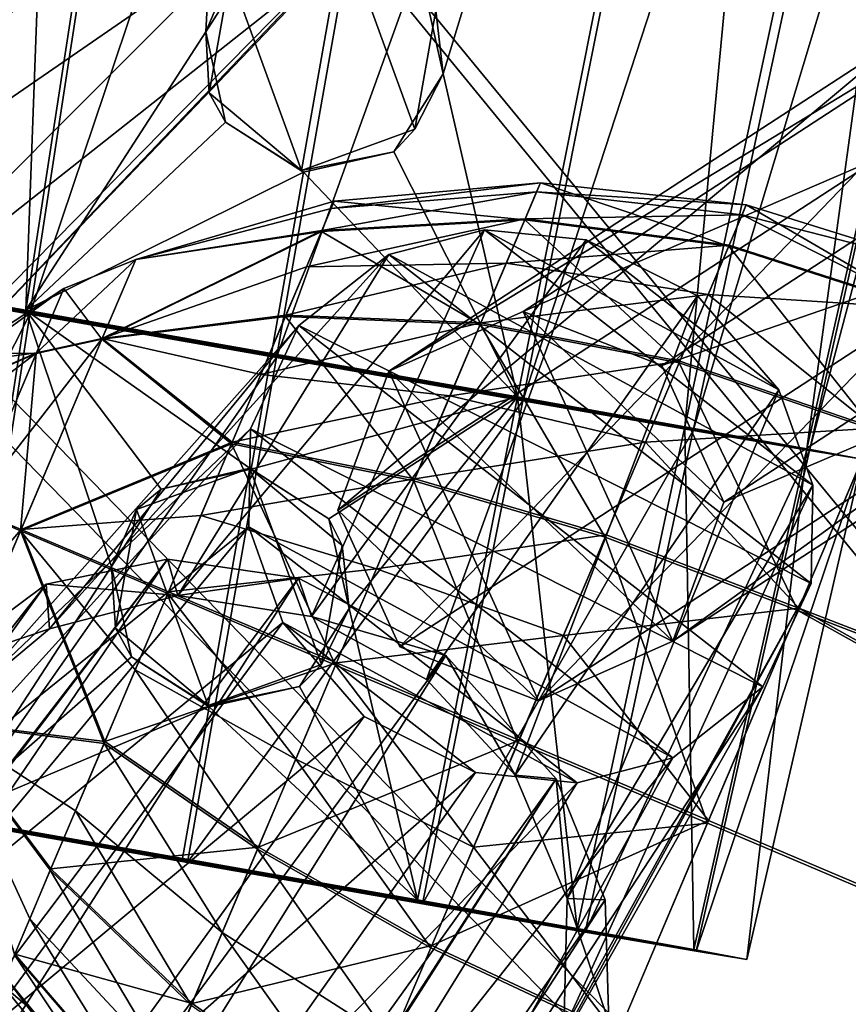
# Model space of a CAD drawing. Header units: metres. Extents: x -904 to 0, y -908 to 0.
# Tile 97 of 136: x -223 to -195, y -158 to -125. Entities that reach past the tile are written whole.
import ezdxf

# ---------------------------------------------------------------- set-up
doc = ezdxf.new("R2010")
doc.units = ezdxf.units.M

msp = doc.modelspace()

# ---------------------------------------------------------------- linework, layer by layer
at = {"layer": 'top'}
for points in [[(-209.920883, -120.726181, 659.612854), (-231.813843, -87.930153, 660.471436), (-240.85585, -152.154388, 658.789612)], [(-237.257553, -132.335861, 540.084961), (-224.260864, -119.922714, 538.794067), (-218.923294, -121.027908, 568.250854)], [(-209.920883, -120.726181, 659.612854), (-240.85585, -152.154388, 658.789612), (-226.893631, -138.539627, 627.73877)], [(-209.920883, -120.726181, 659.612854), (-226.893631, -138.539627, 627.73877), (-211.961044, -122.946396, 627.73877)], [(-232.747971, -134.503464, 569.148621), (-237.257553, -132.335861, 540.084961), (-218.923294, -121.027908, 568.250854)], [(-218.923294, -121.027908, 568.250854), (-214.818054, -122.128288, 597.915833), (-232.747971, -134.503464, 569.148621)], [(-214.818054, -122.128288, 597.915833), (-229.287674, -136.648972, 598.379517), (-232.747971, -134.503464, 569.148621)], [(-214.818054, -122.128288, 597.915833), (-211.961044, -122.946396, 627.73877), (-229.287674, -136.648972, 598.379517)], [(-211.961044, -122.946396, 627.73877), (-226.893631, -138.539627, 627.73877), (-229.287674, -136.648972, 598.379517)]]:
    msp.add_3dface(points, dxfattribs=at)
at = {"layer": 'top0123414'}
for points in [[(-207.187836, -132.075302, 1783.569092), (-217.353882, -144.201843, 1821.913208), (-212.926361, -144.897308, 1823.316528)], [(-207.187836, -132.075302, 1783.569092), (-210.361603, -132.898453, 1782.437988), (-217.353882, -144.201843, 1821.913208)], [(-203.814423, -132.413025, 1784.327637), (-207.187836, -132.075302, 1783.569092), (-212.926361, -144.897308, 1823.316528)], [(-210.361603, -132.898453, 1782.437988), (-207.187836, -132.075302, 1783.569092), (-196.305527, -140.549896, 1783.314331)], [(-196.305527, -140.549896, 1783.314331), (-207.187836, -132.075302, 1783.569092), (-197.433853, -137.383743, 1784.177612)], [(-207.187836, -132.075302, 1783.569092), (-203.814423, -132.413025, 1784.327637), (-197.433853, -137.383743, 1784.177612)], [(-203.814423, -132.413025, 1784.327637), (-212.926361, -144.897308, 1823.316528), (-209.11348, -146.986465, 1823.709351)], [(-200.12645, -134.270584, 1784.612427), (-203.814423, -132.413025, 1784.327637), (-209.11348, -146.986465, 1823.709351)], [(-197.433853, -137.383743, 1784.177612), (-203.814423, -132.413025, 1784.327637), (-200.12645, -134.270584, 1784.612427)], [(-210.361603, -132.898453, 1782.437988), (-221.605896, -145.311035, 1819.592529), (-217.353882, -144.201843, 1821.913208)], [(-210.361603, -132.898453, 1782.437988), (-213.345551, -135.250168, 1780.797363), (-221.605896, -145.311035, 1819.592529)], [(-213.345551, -135.250168, 1780.797363), (-210.361603, -132.898453, 1782.437988), (-196.36084, -143.805618, 1782.108765)], [(-196.36084, -143.805618, 1782.108765), (-210.361603, -132.898453, 1782.437988), (-196.305527, -140.549896, 1783.314331)], [(-200.12645, -134.270584, 1784.612427), (-209.11348, -146.986465, 1823.709351), (-206.168976, -150.161514, 1823.157715)], [(-197.433853, -137.383743, 1784.177612), (-200.12645, -134.270584, 1784.612427), (-206.168976, -150.161514, 1823.157715)], [(-224.262573, -147.523529, 1817.310791), (-213.345551, -135.250168, 1780.797363), (-214.944611, -138.680832, 1779.124146)], [(-213.345551, -135.250168, 1780.797363), (-224.262573, -147.523529, 1817.310791), (-221.605896, -145.311035, 1819.592529)], [(-214.944611, -138.680832, 1779.124146), (-213.345551, -135.250168, 1780.797363), (-197.960037, -147.236923, 1780.435303)], [(-197.960037, -147.236923, 1780.435303), (-213.345551, -135.250168, 1780.797363), (-196.36084, -143.805618, 1782.108765)], [(-197.433853, -137.383743, 1784.177612), (-206.168976, -150.161514, 1823.157715), (-204.454605, -154.250931, 1821.609863)], [(-196.305527, -140.549896, 1783.314331), (-197.433853, -137.383743, 1784.177612), (-204.454605, -154.250931, 1821.609863)], [(-225.773834, -150.630402, 1815.001099), (-214.944611, -138.680832, 1779.124146), (-215.000778, -141.932892, 1777.919678)], [(-225.773834, -150.630402, 1815.001099), (-224.262573, -147.523529, 1817.310791), (-214.944611, -138.680832, 1779.124146)], [(-215.000778, -141.932892, 1777.919678), (-214.944611, -138.680832, 1779.124146), (-200.94458, -149.588913, 1778.794312)], [(-200.94458, -149.588913, 1778.794312), (-214.944611, -138.680832, 1779.124146), (-197.960037, -147.236923, 1780.435303)], [(-196.36084, -143.805618, 1782.108765), (-196.305527, -140.549896, 1783.314331), (-204.559357, -158.592468, 1819.19104)], [(-196.305527, -140.549896, 1783.314331), (-204.454605, -154.250931, 1821.609863), (-204.559357, -158.592468, 1819.19104)], [(-225.814301, -154.923279, 1812.634766), (-215.000778, -141.932892, 1777.919678), (-213.87207, -145.102737, 1777.055176)], [(-225.814301, -154.923279, 1812.634766), (-225.773834, -150.630402, 1815.001099), (-215.000778, -141.932892, 1777.919678)], [(-213.87207, -145.102737, 1777.055176), (-215.000778, -141.932892, 1777.919678), (-204.122147, -150.412109, 1777.662231)], [(-204.122147, -150.412109, 1777.662231), (-215.000778, -141.932892, 1777.919678), (-200.94458, -149.588913, 1778.794312)], [(-267.098022, -207.797089, 1946.276245), (-217.695145, -143.00235, 1822.432251), (-267.562469, -207.784882, 1946.052246)], [(-217.695145, -143.00235, 1822.432251), (-221.714661, -143.82843, 1820.360352), (-267.562469, -207.784882, 1946.052246)], [(-217.695145, -143.00235, 1822.432251), (-267.098022, -207.797089, 1946.276245), (-263.620544, -210.537292, 1951.474365)], [(-213.360245, -143.625961, 1823.837646), (-217.695145, -143.00235, 1822.432251), (-263.620544, -210.537292, 1951.474365)], [(-221.714661, -143.82843, 1820.360352), (-217.695145, -143.00235, 1822.432251), (-217.353882, -144.201843, 1821.913208)], [(-217.695145, -143.00235, 1822.432251), (-213.360245, -143.625961, 1823.837646), (-217.353882, -144.201843, 1821.913208)], [(-213.360245, -143.625961, 1823.837646), (-263.620544, -210.537292, 1951.474365), (-258.582336, -214.410187, 1953.719116)], [(-208.476639, -146.190781, 1824.401489), (-213.360245, -143.625961, 1823.837646), (-258.582336, -214.410187, 1953.719116)], [(-217.353882, -144.201843, 1821.913208), (-213.360245, -143.625961, 1823.837646), (-212.926361, -144.897308, 1823.316528)], [(-213.360245, -143.625961, 1823.837646), (-208.476639, -146.190781, 1824.401489), (-212.926361, -144.897308, 1823.316528)], [(-267.562469, -207.784882, 1946.052246), (-221.714661, -143.82843, 1820.360352), (-272.791534, -208.738678, 1942.508301)], [(-221.714661, -143.82843, 1820.360352), (-225.445755, -146.601959, 1817.338501), (-272.791534, -208.738678, 1942.508301)], [(-225.445755, -146.601959, 1817.338501), (-221.714661, -143.82843, 1820.360352), (-221.605896, -145.311035, 1819.592529)], [(-221.714661, -143.82843, 1820.360352), (-217.353882, -144.201843, 1821.913208), (-221.605896, -145.311035, 1819.592529)], [(-197.960037, -147.236923, 1780.435303), (-196.36084, -143.805618, 1782.108765), (-206.122177, -161.656601, 1816.883911)], [(-196.36084, -143.805618, 1782.108765), (-204.559357, -158.592468, 1819.19104), (-206.122177, -161.656601, 1816.883911)], [(-208.476639, -146.190781, 1824.401489), (-209.11348, -146.986465, 1823.709351), (-212.926361, -144.897308, 1823.316528)], [(-224.088028, -158.95517, 1811.123169), (-225.814301, -154.923279, 1812.634766), (-213.87207, -145.102737, 1777.055176)], [(-224.088028, -158.95517, 1811.123169), (-213.87207, -145.102737, 1777.055176), (-211.17952, -148.216217, 1776.620239)], [(-207.491837, -150.073883, 1776.904907), (-213.87207, -145.102737, 1777.055176), (-204.122147, -150.412109, 1777.662231)], [(-207.491837, -150.073883, 1776.904907), (-211.17952, -148.216217, 1776.620239), (-213.87207, -145.102737, 1777.055176)], [(-225.445755, -146.601959, 1817.338501), (-221.605896, -145.311035, 1819.592529), (-224.262573, -147.523529, 1817.310791)], [(-258.582336, -214.410187, 1953.719116), (-253.664078, -218.294296, 1951.23999), (-208.476639, -146.190781, 1824.401489)], [(-253.664078, -218.294296, 1951.23999), (-204.814804, -150.283676, 1823.636597), (-208.476639, -146.190781, 1824.401489)], [(-206.168976, -150.161514, 1823.157715), (-209.11348, -146.986465, 1823.709351), (-208.476639, -146.190781, 1824.401489)], [(-204.814804, -150.283676, 1823.636597), (-206.168976, -150.161514, 1823.157715), (-208.476639, -146.190781, 1824.401489)], [(-206.122177, -161.656601, 1816.883911), (-208.832947, -163.829758, 1814.601929), (-197.960037, -147.236923, 1780.435303)], [(-208.832947, -163.829758, 1814.601929), (-200.94458, -149.588913, 1778.794312), (-197.960037, -147.236923, 1780.435303)], [(-221.179153, -162.076843, 1810.586426), (-224.088028, -158.95517, 1811.123169), (-211.17952, -148.216217, 1776.620239)], [(-221.179153, -162.076843, 1810.586426), (-211.17952, -148.216217, 1776.620239), (-207.491837, -150.073883, 1776.904907)], [(-208.832947, -163.829758, 1814.601929), (-213.053711, -164.865753, 1812.333984), (-200.94458, -149.588913, 1778.794312)], [(-213.053711, -164.865753, 1812.333984), (-204.122147, -150.412109, 1777.662231), (-200.94458, -149.588913, 1778.794312)], [(-217.427505, -164.144684, 1810.966309), (-221.179153, -162.076843, 1810.586426), (-207.491837, -150.073883, 1776.904907)], [(-217.427505, -164.144684, 1810.966309), (-207.491837, -150.073883, 1776.904907), (-204.122147, -150.412109, 1777.662231)], [(-204.454605, -154.250931, 1821.609863), (-206.168976, -150.161514, 1823.157715), (-204.814804, -150.283676, 1823.636597)], [(-253.664078, -218.294296, 1951.23999), (-250.311234, -220.87558, 1945.881104), (-204.814804, -150.283676, 1823.636597)], [(-250.311234, -220.87558, 1945.881104), (-250.192581, -221.317657, 1945.643433), (-204.814804, -150.283676, 1823.636597)], [(-204.814804, -150.283676, 1823.636597), (-250.192581, -221.317657, 1945.643433), (-203.193192, -154.300735, 1822.090942)], [(-213.053711, -164.865753, 1812.333984), (-217.427505, -164.144684, 1810.966309), (-204.122147, -150.412109, 1777.662231)], [(-203.193192, -154.300735, 1822.090942), (-204.454605, -154.250931, 1821.609863), (-204.814804, -150.283676, 1823.636597)], [(-250.192581, -221.317657, 1945.643433), (-249.94426, -226.538849, 1941.970581), (-203.193192, -154.300735, 1822.090942)], [(-203.193192, -154.300735, 1822.090942), (-249.94426, -226.538849, 1941.970581), (-203.073257, -158.351822, 1819.921631)], [(-203.073257, -158.351822, 1819.921631), (-204.559357, -158.592468, 1819.19104), (-204.454605, -154.250931, 1821.609863)], [(-203.193192, -154.300735, 1822.090942), (-203.073257, -158.351822, 1819.921631), (-204.454605, -154.250931, 1821.609863)]]:
    msp.add_3dface(points, dxfattribs=at)
at = {"layer": 'top0123418'}
for points in [[(-212.167297, -131.131805, 1798.660889), (-205.33345, -130.518845, 1798.668579), (-212.270508, -131.375168, 1795.90918)], [(-205.33345, -130.518845, 1798.668579), (-205.460449, -130.818054, 1795.285767), (-212.270508, -131.375168, 1795.90918)], [(-205.33345, -130.518845, 1798.668579), (-212.167297, -131.131805, 1798.660889), (-205.85527, -131.748245, 1805.299561)], [(-205.33345, -130.518845, 1798.668579), (-205.85527, -131.748245, 1805.299561), (-199.093201, -132.621536, 1806.066162)], [(-205.33345, -130.518845, 1798.668579), (-198.511322, -131.2509, 1798.67334), (-205.460449, -130.818054, 1795.285767)], [(-198.511322, -131.2509, 1798.67334), (-205.33345, -130.518845, 1798.668579), (-199.093201, -132.621536, 1806.066162)], [(-212.270508, -131.375168, 1795.90918), (-205.460449, -130.818054, 1795.285767), (-212.581573, -132.108002, 1793.261963)], [(-205.460449, -130.818054, 1795.285767), (-205.842865, -131.718964, 1792.031372), (-212.581573, -132.108002, 1793.261963)], [(-205.460449, -130.818054, 1795.285767), (-198.653, -131.584473, 1794.901978), (-205.842865, -131.718964, 1792.031372)], [(-198.511322, -131.2509, 1798.67334), (-198.653, -131.584473, 1794.901978), (-205.460449, -130.818054, 1795.285767)], [(-212.167297, -131.131805, 1798.660889), (-218.750076, -133.066147, 1798.650513), (-212.591675, -132.131805, 1804.054688)], [(-212.167297, -131.131805, 1798.660889), (-212.270508, -131.375168, 1795.90918), (-218.750076, -133.066147, 1798.650513)], [(-212.167297, -131.131805, 1798.660889), (-212.591675, -132.131805, 1804.054688), (-205.85527, -131.748245, 1805.299561)], [(-212.270508, -131.375168, 1795.90918), (-212.581573, -132.108002, 1793.261963), (-218.750076, -133.066147, 1798.650513)], [(-198.511322, -131.2509, 1798.67334), (-199.093201, -132.621536, 1806.066162), (-192.565308, -134.718124, 1806.324951)], [(-198.511322, -131.2509, 1798.67334), (-191.963272, -133.299774, 1798.675049), (-198.653, -131.584473, 1794.901978)], [(-191.963272, -133.299774, 1798.675049), (-198.511322, -131.2509, 1798.67334), (-192.565308, -134.718124, 1806.324951)], [(-212.581573, -132.108002, 1793.261963), (-205.842865, -131.718964, 1792.031372), (-213.088455, -133.302155, 1790.820923)], [(-205.842865, -131.718964, 1792.031372), (-206.466003, -133.187027, 1789.030396), (-213.088455, -133.302155, 1790.820923)], [(-205.85527, -131.748245, 1805.299561), (-212.591675, -132.131805, 1804.054688), (-207.328827, -135.219772, 1810.914673)], [(-205.85527, -131.748245, 1805.299561), (-207.328827, -135.219772, 1810.914673), (-200.736038, -136.491898, 1812.326416)], [(-205.842865, -131.718964, 1792.031372), (-199.079346, -132.588882, 1791.27356), (-206.466003, -133.187027, 1789.030396)], [(-199.093201, -132.621536, 1806.066162), (-205.85527, -131.748245, 1805.299561), (-200.736038, -136.491898, 1812.326416)], [(-198.653, -131.584473, 1794.901978), (-199.079346, -132.588882, 1791.27356), (-205.842865, -131.718964, 1792.031372)], [(-198.653, -131.584473, 1794.901978), (-192.550964, -134.684326, 1791.0177), (-199.079346, -132.588882, 1791.27356)], [(-191.963272, -133.299774, 1798.675049), (-192.550964, -134.684326, 1791.0177), (-198.653, -131.584473, 1794.901978)], [(-218.750076, -133.066147, 1798.650513), (-219.872177, -135.709702, 1805.536987), (-212.591675, -132.131805, 1804.054688)], [(-212.591675, -132.131805, 1804.054688), (-219.872177, -135.709702, 1805.536987), (-213.790314, -134.955658, 1808.622192)], [(-218.750076, -133.066147, 1798.650513), (-212.581573, -132.108002, 1793.261963), (-219.859299, -135.679352, 1791.750366)], [(-212.581573, -132.108002, 1793.261963), (-213.088455, -133.302155, 1790.820923), (-219.859299, -135.679352, 1791.750366)], [(-212.591675, -132.131805, 1804.054688), (-213.790314, -134.955658, 1808.622192), (-207.328827, -135.219772, 1810.914673)], [(-199.079346, -132.588882, 1791.27356), (-199.774078, -134.225601, 1787.927856), (-206.466003, -133.187027, 1789.030396)], [(-199.093201, -132.621536, 1806.066162), (-200.736038, -136.491898, 1812.326416), (-194.26532, -138.723145, 1812.802979)], [(-192.550964, -134.684326, 1791.0177), (-199.774078, -134.225601, 1787.927856), (-199.079346, -132.588882, 1791.27356)], [(-192.565308, -134.718124, 1806.324951), (-199.093201, -132.621536, 1806.066162), (-194.26532, -138.723145, 1812.802979)], [(-221.136261, -134.030243, 1798.646118), (-218.750076, -133.066147, 1798.650513), (-222.038437, -136.15567, 1793.034058)], [(-218.750076, -133.066147, 1798.650513), (-219.859299, -135.679352, 1791.750366), (-222.038437, -136.15567, 1793.034058)], [(-218.750076, -133.066147, 1798.650513), (-221.136261, -134.030243, 1798.646118), (-219.872177, -135.709702, 1805.536987)], [(-206.466003, -133.187027, 1789.030396), (-207.305923, -135.165787, 1786.398315), (-213.771683, -134.911743, 1788.67981)], [(-213.088455, -133.302155, 1790.820923), (-206.466003, -133.187027, 1789.030396), (-213.771683, -134.911743, 1788.67981)], [(-199.774078, -134.225601, 1787.927856), (-207.305923, -135.165787, 1786.398315), (-206.466003, -133.187027, 1789.030396)], [(-219.859299, -135.679352, 1791.750366), (-213.088455, -133.302155, 1790.820923), (-213.771683, -134.911743, 1788.67981)], [(-224.399277, -136.169586, 1798.638428), (-221.136261, -134.030243, 1798.646118), (-224.536606, -136.493134, 1796.846924)], [(-221.136261, -134.030243, 1798.646118), (-222.038437, -136.15567, 1793.034058), (-224.536606, -136.493134, 1796.846924)], [(-222.04892, -136.180359, 1804.247192), (-221.136261, -134.030243, 1798.646118), (-224.399277, -136.169586, 1798.638428)], [(-221.136261, -134.030243, 1798.646118), (-222.04892, -136.180359, 1804.247192), (-219.872177, -135.709702, 1805.536987)], [(-199.774078, -134.225601, 1787.927856), (-200.710495, -136.431717, 1784.993286), (-207.305923, -135.165787, 1786.398315)], [(-194.238892, -138.660889, 1784.518921), (-200.710495, -136.431717, 1784.993286), (-199.774078, -134.225601, 1787.927856)], [(-192.550964, -134.684326, 1791.0177), (-194.238892, -138.660889, 1784.518921), (-199.774078, -134.225601, 1787.927856)], [(-219.872177, -135.709702, 1805.536987), (-215.580658, -139.173508, 1811.668091), (-213.790314, -134.955658, 1808.622192)], [(-213.771683, -134.911743, 1788.67981), (-214.604965, -136.874893, 1786.921021), (-219.859299, -135.679352, 1791.750366)], [(-213.790314, -134.955658, 1808.622192), (-215.580658, -139.173508, 1811.668091), (-209.529816, -140.405045, 1814.65918)], [(-207.305923, -135.165787, 1786.398315), (-214.604965, -136.874893, 1786.921021), (-213.771683, -134.911743, 1788.67981)], [(-207.328827, -135.219772, 1810.914673), (-213.790314, -134.955658, 1808.622192), (-209.529816, -140.405045, 1814.65918)], [(-207.305923, -135.165787, 1786.398315), (-208.330338, -137.579208, 1784.236084), (-214.604965, -136.874893, 1786.921021)], [(-207.328827, -135.219772, 1810.914673), (-209.529816, -140.405045, 1814.65918), (-203.189896, -142.272903, 1816.501099)], [(-200.710495, -136.431717, 1784.993286), (-208.330338, -137.579208, 1784.236084), (-207.305923, -135.165787, 1786.398315)], [(-200.736038, -136.491898, 1812.326416), (-207.328827, -135.219772, 1810.914673), (-203.189896, -142.272903, 1816.501099)], [(-222.038437, -136.15567, 1793.034058), (-219.859299, -135.679352, 1791.750366), (-224.226898, -141.311447, 1790.698364)], [(-219.859299, -135.679352, 1791.750366), (-222.550049, -142.018463, 1788.87854), (-224.226898, -141.311447, 1790.698364)], [(-219.872177, -135.709702, 1805.536987), (-222.04892, -136.180359, 1804.247192), (-222.568253, -142.061356, 1808.375854)], [(-219.872177, -135.709702, 1805.536987), (-222.568253, -142.061356, 1808.375854), (-215.580658, -139.173508, 1811.668091)], [(-219.859299, -135.679352, 1791.750366), (-215.55632, -139.116165, 1785.612183), (-222.550049, -142.018463, 1788.87854)], [(-214.604965, -136.874893, 1786.921021), (-215.55632, -139.116165, 1785.612183), (-219.859299, -135.679352, 1791.750366)], [(-222.038437, -136.15567, 1793.034058), (-225.522842, -138.816498, 1794.306152), (-224.931091, -137.422485, 1795.325684)], [(-222.038437, -136.15567, 1793.034058), (-224.226898, -141.311447, 1790.698364), (-225.522842, -138.816498, 1794.306152)], [(-222.04892, -136.180359, 1804.247192), (-224.399277, -136.169586, 1798.638428), (-224.937317, -137.437103, 1801.944458)], [(-224.24173, -141.346405, 1806.55603), (-222.04892, -136.180359, 1804.247192), (-224.937317, -137.437103, 1801.944458)], [(-224.536606, -136.493134, 1796.846924), (-222.038437, -136.15567, 1793.034058), (-224.931091, -137.422485, 1795.325684)], [(-222.04892, -136.180359, 1804.247192), (-224.24173, -141.346405, 1806.55603), (-222.568253, -142.061356, 1808.375854)], [(-200.710495, -136.431717, 1784.993286), (-201.852615, -139.122406, 1782.582764), (-208.330338, -137.579208, 1784.236084)], [(-200.710495, -136.431717, 1784.993286), (-194.238892, -138.660889, 1784.518921), (-201.852615, -139.122406, 1782.582764)], [(-200.736038, -136.491898, 1812.326416), (-203.189896, -142.272903, 1816.501099), (-196.80455, -144.705307, 1817.122925)], [(-194.26532, -138.723145, 1812.802979), (-200.736038, -136.491898, 1812.326416), (-196.80455, -144.705307, 1817.122925)], [(-208.330338, -137.579208, 1784.236084), (-215.55632, -139.116165, 1785.612183), (-214.604965, -136.874893, 1786.921021)], [(-208.330338, -137.579208, 1784.236084), (-209.499893, -140.334549, 1782.626953), (-215.55632, -139.116165, 1785.612183)], [(-201.852615, -139.122406, 1782.582764), (-209.499893, -140.334549, 1782.626953), (-208.330338, -137.579208, 1784.236084)], [(-194.238892, -138.660889, 1784.518921), (-196.770035, -144.623993, 1780.167969), (-201.852615, -139.122406, 1782.582764)], [(-194.26532, -138.723145, 1812.802979), (-196.80455, -144.705307, 1817.122925), (-130.988586, -170.090027, 1815.971558)], [(-194.238892, -138.660889, 1784.518921), (-130.956253, -170.01384, 1781.330688), (-196.770035, -144.623993, 1780.167969)], [(-222.568253, -142.061356, 1808.375854), (-217.690155, -144.14325, 1812.728516), (-215.580658, -139.173508, 1811.668091)], [(-215.55632, -139.116165, 1785.612183), (-216.589157, -141.549438, 1784.803345), (-222.550049, -142.018463, 1788.87854)], [(-215.580658, -139.173508, 1811.668091), (-217.690155, -144.14325, 1812.728516), (-212.123138, -146.514664, 1815.962891)], [(-209.499893, -140.334549, 1782.626953), (-216.589157, -141.549438, 1784.803345), (-215.55632, -139.116165, 1785.612183)], [(-209.529816, -140.405045, 1814.65918), (-215.580658, -139.173508, 1811.668091), (-212.123138, -146.514664, 1815.962891)], [(-203.15654, -142.194321, 1780.788696), (-209.499893, -140.334549, 1782.626953), (-201.852615, -139.122406, 1782.582764)], [(-201.852615, -139.122406, 1782.582764), (-196.770035, -144.623993, 1780.167969), (-203.15654, -142.194321, 1780.788696)], [(-210.769623, -143.325928, 1781.63269), (-216.589157, -141.549438, 1784.803345), (-209.499893, -140.334549, 1782.626953)], [(-203.15654, -142.194321, 1780.788696), (-210.769623, -143.325928, 1781.63269), (-209.499893, -140.334549, 1782.626953)], [(-209.529816, -140.405045, 1814.65918), (-212.123138, -146.514664, 1815.962891), (-206.081177, -149.084457, 1817.95459)], [(-203.189896, -142.272903, 1816.501099), (-209.529816, -140.405045, 1814.65918), (-206.081177, -149.084457, 1817.95459)], [(-224.226898, -141.311447, 1790.698364), (-222.550049, -142.018463, 1788.87854), (-226.419678, -146.477417, 1793.007324)], [(-222.568253, -142.061356, 1808.375854), (-224.24173, -141.346405, 1806.55603), (-225.258987, -148.400452, 1805.50415)], [(-222.550049, -142.018463, 1788.87854), (-216.589157, -141.549438, 1784.803345), (-217.663803, -144.081207, 1784.525879)], [(-216.589157, -141.549438, 1784.803345), (-210.769623, -143.325928, 1781.63269), (-217.663803, -144.081207, 1784.525879)], [(-222.550049, -142.018463, 1788.87854), (-225.246124, -148.370132, 1791.717407), (-226.419678, -146.477417, 1793.007324)], [(-222.568253, -142.061356, 1808.375854), (-225.258987, -148.400452, 1805.50415), (-219.797638, -149.108276, 1811.642212)], [(-225.246124, -148.370132, 1791.717407), (-222.550049, -142.018463, 1788.87854), (-219.7733, -149.050949, 1785.586304)], [(-217.690155, -144.14325, 1812.728516), (-222.568253, -142.061356, 1808.375854), (-218.764801, -146.675018, 1812.45105)], [(-218.764801, -146.675018, 1812.45105), (-222.568253, -142.061356, 1808.375854), (-219.797638, -149.108276, 1811.642212)], [(-222.550049, -142.018463, 1788.87854), (-217.663803, -144.081207, 1784.525879), (-219.7733, -149.050949, 1785.586304)], [(-203.15654, -142.194321, 1780.788696), (-204.572159, -145.529373, 1779.680176), (-210.769623, -143.325928, 1781.63269)], [(-203.189896, -142.272903, 1816.501099), (-206.081177, -149.084457, 1817.95459), (-199.796432, -151.75386, 1818.627075)], [(-196.770035, -144.623993, 1780.167969), (-204.572159, -145.529373, 1779.680176), (-203.15654, -142.194321, 1780.788696)], [(-196.80455, -144.705307, 1817.122925), (-203.189896, -142.272903, 1816.501099), (-199.796432, -151.75386, 1818.627075)], [(-217.663803, -144.081207, 1784.525879), (-210.769623, -143.325928, 1781.63269), (-212.090759, -146.438385, 1781.291504)], [(-210.769623, -143.325928, 1781.63269), (-204.572159, -145.529373, 1779.680176), (-212.090759, -146.438385, 1781.291504)], [(-219.7733, -149.050949, 1785.586304), (-217.663803, -144.081207, 1784.525879), (-212.090759, -146.438385, 1781.291504)], [(-213.444275, -149.627106, 1815.621704), (-217.690155, -144.14325, 1812.728516), (-218.764801, -146.675018, 1812.45105)], [(-212.123138, -146.514664, 1815.962891), (-217.690155, -144.14325, 1812.728516), (-213.444275, -149.627106, 1815.621704)], [(-196.770035, -144.623993, 1780.167969), (-199.759079, -151.665878, 1778.627319), (-204.572159, -145.529373, 1779.680176)], [(-196.770035, -144.623993, 1780.167969), (-134.860992, -179.212982, 1778.627319), (-199.759079, -151.665878, 1778.627319)], [(-130.956253, -170.01384, 1781.330688), (-134.860992, -179.212982, 1778.627319), (-196.770035, -144.623993, 1780.167969)], [(-196.80455, -144.705307, 1817.122925), (-199.796432, -151.75386, 1818.627075), (-134.898331, -179.300964, 1818.627197)], [(-196.80455, -144.705307, 1817.122925), (-134.898331, -179.300964, 1818.627197), (-130.988586, -170.090027, 1815.971558)], [(-212.090759, -146.438385, 1781.291504), (-204.572159, -145.529373, 1779.680176), (-206.045074, -148.999405, 1779.299805)], [(-204.572159, -145.529373, 1779.680176), (-199.759079, -151.665878, 1778.627319), (-206.045074, -148.999405, 1779.299805)], [(-214.684097, -152.548004, 1782.595215), (-219.7733, -149.050949, 1785.586304), (-212.090759, -146.438385, 1781.291504)], [(-214.684097, -152.548004, 1782.595215), (-212.090759, -146.438385, 1781.291504), (-206.045074, -148.999405, 1779.299805)], [(-207.554092, -152.554489, 1817.574219), (-212.123138, -146.514664, 1815.962891), (-213.444275, -149.627106, 1815.621704)], [(-206.081177, -149.084457, 1817.95459), (-212.123138, -146.514664, 1815.962891), (-207.554092, -152.554489, 1817.574219)], [(-214.714005, -152.618484, 1814.627441), (-218.764801, -146.675018, 1812.45105), (-219.797638, -149.108276, 1811.642212)], [(-213.444275, -149.627106, 1815.621704), (-218.764801, -146.675018, 1812.45105), (-214.714005, -152.618484, 1814.627441)], [(-219.797638, -149.108276, 1811.642212), (-225.258987, -148.400452, 1805.50415), (-220.748993, -151.349548, 1810.333374)], [(-225.258987, -148.400452, 1805.50415), (-221.582275, -153.312698, 1808.574585), (-220.748993, -151.349548, 1810.333374)], [(-222.772369, -156.116425, 1803.992432), (-222.265488, -154.922272, 1806.433472), (-225.258987, -148.400452, 1805.50415)], [(-225.258987, -148.400452, 1805.50415), (-222.265488, -154.922272, 1806.433472), (-221.582275, -153.312698, 1808.574585)], [(-222.762299, -156.092697, 1793.199707), (-225.246124, -148.370132, 1791.717407), (-221.56366, -153.268829, 1788.632202)], [(-225.246124, -148.370132, 1791.717407), (-219.7733, -149.050949, 1785.586304), (-221.56366, -153.268829, 1788.632202)], [(-221.56366, -153.268829, 1788.632202), (-219.7733, -149.050949, 1785.586304), (-214.684097, -152.548004, 1782.595215)], [(-215.88356, -155.373825, 1813.018311), (-219.797638, -149.108276, 1811.642212), (-220.748993, -151.349548, 1810.333374)], [(-215.88356, -155.373825, 1813.018311), (-214.714005, -152.618484, 1814.627441), (-219.797638, -149.108276, 1811.642212)], [(-208.936356, -155.810959, 1780.753418), (-214.684097, -152.548004, 1782.595215), (-206.045074, -148.999405, 1779.299805)], [(-206.045074, -148.999405, 1779.299805), (-199.759079, -151.665878, 1778.627319), (-208.936356, -155.810959, 1780.753418)], [(-199.796432, -151.75386, 1818.627075), (-206.081177, -149.084457, 1817.95459), (-207.554092, -152.554489, 1817.574219)], [(-208.969696, -155.889526, 1816.465698), (-213.444275, -149.627106, 1815.621704), (-214.714005, -152.618484, 1814.627441)], [(-208.969696, -155.889526, 1816.465698), (-207.554092, -152.554489, 1817.574219), (-213.444275, -149.627106, 1815.621704)], [(-220.748993, -151.349548, 1810.333374), (-221.582275, -153.312698, 1808.574585), (-216.90799, -157.787247, 1810.856079)], [(-216.90799, -157.787247, 1810.856079), (-215.88356, -155.373825, 1813.018311), (-220.748993, -151.349548, 1810.333374)], [(-199.759079, -151.665878, 1778.627319), (-202.750961, -158.714447, 1780.13147), (-208.936356, -155.810959, 1780.753418)], [(-202.785461, -158.795715, 1817.086426), (-199.796432, -151.75386, 1818.627075), (-207.554092, -152.554489, 1817.574219)], [(-199.796432, -151.75386, 1818.627075), (-202.785461, -158.795715, 1817.086426), (-134.898331, -179.300964, 1818.627197)], [(-134.860992, -179.212982, 1778.627319), (-202.750961, -158.714447, 1780.13147), (-199.759079, -151.665878, 1778.627319)], [(-216.885086, -157.733307, 1786.339722), (-221.56366, -153.268829, 1788.632202), (-214.684097, -152.548004, 1782.595215)], [(-216.885086, -157.733307, 1786.339722), (-214.684097, -152.548004, 1782.595215), (-208.936356, -155.810959, 1780.753418)], [(-210.273636, -158.961441, 1814.671631), (-214.714005, -152.618484, 1814.627441), (-215.88356, -155.373825, 1813.018311)], [(-208.969696, -155.889526, 1816.465698), (-214.714005, -152.618484, 1814.627441), (-210.273636, -158.961441, 1814.671631)], [(-202.785461, -158.795715, 1817.086426), (-207.554092, -152.554489, 1817.574219), (-208.969696, -155.889526, 1816.465698)], [(-222.762299, -156.092697, 1793.199707), (-221.56366, -153.268829, 1788.632202), (-216.885086, -157.733307, 1786.339722)], [(-222.265488, -154.922272, 1806.433472), (-217.747894, -159.765991, 1808.223999), (-221.582275, -153.312698, 1808.574585)], [(-221.582275, -153.312698, 1808.574585), (-217.747894, -159.765991, 1808.223999), (-216.90799, -157.787247, 1810.856079)], [(-222.772369, -156.116425, 1803.992432), (-218.371033, -161.234039, 1805.223022), (-222.265488, -154.922272, 1806.433472)], [(-218.371033, -161.234039, 1805.223022), (-217.747894, -159.765991, 1808.223999), (-222.265488, -154.922272, 1806.433472)], [(-211.415741, -161.65213, 1812.261108), (-215.88356, -155.373825, 1813.018311), (-216.90799, -157.787247, 1810.856079)], [(-211.415741, -161.65213, 1812.261108), (-210.273636, -158.961441, 1814.671631), (-215.88356, -155.373825, 1813.018311)], [(-211.390213, -161.59201, 1784.927979), (-216.885086, -157.733307, 1786.339722), (-208.936356, -155.810959, 1780.753418)], [(-208.936356, -155.810959, 1780.753418), (-202.750961, -158.714447, 1780.13147), (-211.390213, -161.59201, 1784.927979)], [(-210.273636, -158.961441, 1814.671631), (-202.785461, -158.795715, 1817.086426), (-208.969696, -155.889526, 1816.465698)], [(-223.165939, -157.123154, 1798.593506), (-222.762299, -156.092697, 1793.199707), (-218.358658, -161.204865, 1791.954834)], [(-223.083435, -156.849274, 1801.345215), (-218.753448, -162.134979, 1801.968628), (-222.772369, -156.116425, 1803.992432)], [(-218.753448, -162.134979, 1801.968628), (-218.371033, -161.234039, 1805.223022), (-222.772369, -156.116425, 1803.992432)], [(-218.358658, -161.204865, 1791.954834), (-222.762299, -156.092697, 1793.199707), (-216.885086, -157.733307, 1786.339722)], [(-223.165939, -157.123154, 1798.593506), (-218.880814, -162.434509, 1798.585815), (-223.083435, -156.849274, 1801.345215)], [(-218.880814, -162.434509, 1798.585815), (-218.753448, -162.134979, 1801.968628), (-223.083435, -156.849274, 1801.345215)], [(-218.880814, -162.434509, 1798.585815), (-223.165939, -157.123154, 1798.593506), (-218.358658, -161.204865, 1791.954834)], [(-218.358658, -161.204865, 1791.954834), (-216.885086, -157.733307, 1786.339722), (-211.390213, -161.59201, 1784.927979)]]:
    msp.add_3dface(points, dxfattribs=at)
at = {"layer": 'top0123422'}
for points in [[(-231.838638, -133.155701, 1319.843384), (-224.855331, -78.538712, 1318.459961), (-220.395508, -79.343315, 1312.002197)], [(-227.899551, -133.786972, 1342.260376), (-220.338043, -79.262657, 1344.16272), (-224.925842, -78.472565, 1337.487305)], [(-227.899551, -133.786972, 1342.260376), (-222.390488, -134.747345, 1346.160767), (-220.338043, -79.262657, 1344.16272)], [(-222.390488, -134.747345, 1346.160767), (-214.048691, -80.359055, 1348.615234), (-220.338043, -79.262657, 1344.16272)], [(-227.936264, -133.859741, 1314.191284), (-231.838638, -133.155701, 1319.843384), (-220.395508, -79.343315, 1312.002197)], [(-227.936264, -133.859741, 1314.191284), (-220.395508, -79.343315, 1312.002197), (-213.896103, -80.502243, 1307.426392)], [(-222.25737, -134.872345, 1310.197144), (-227.936264, -133.859741, 1314.191284), (-213.896103, -80.502243, 1307.426392)], [(-222.390488, -134.747345, 1346.160767), (-216.429367, -125.518417, 1348.098755), (-214.048691, -80.359055, 1348.615234)], [(-222.25737, -134.872345, 1310.197144), (-213.896103, -80.502243, 1307.426392), (-204.518066, -82.161598, 1305.380127)], [(-216.429367, -125.518417, 1348.098755), (-214.786224, -122.948273, 1348.445313), (-214.048691, -80.359055, 1348.615234)], [(-214.081329, -136.319016, 1308.415527), (-222.25737, -134.872345, 1310.197144), (-204.518066, -82.161598, 1305.380127)], [(-204.518066, -82.161598, 1305.380127), (-195.157669, -83.80603, 1307.517212), (-214.081329, -136.319016, 1308.415527)], [(-195.157669, -83.80603, 1307.517212), (-205.920654, -137.752686, 1310.276367), (-214.081329, -136.319016, 1308.415527)], [(-195.352783, -83.65535, 1348.705933), (-209.222916, -123.9291, 1348.47229), (-208.554962, -126.906715, 1348.137207)], [(-195.352783, -83.65535, 1348.705933), (-208.554962, -126.906715, 1348.137207), (-206.091125, -137.621109, 1346.239868)], [(-195.352783, -83.65535, 1348.705933), (-206.091125, -137.621109, 1346.239868), (-200.549362, -138.609116, 1342.392944)], [(-195.157669, -83.80603, 1307.517212), (-188.697159, -84.932083, 1312.155884), (-205.920654, -137.752686, 1310.276367)], [(-189.026093, -84.783295, 1344.314453), (-195.352783, -83.65535, 1348.705933), (-200.549362, -138.609116, 1342.392944)], [(-189.026093, -84.783295, 1344.314453), (-200.549362, -138.609116, 1342.392944), (-196.499802, -139.339493, 1336.60376)], [(-184.382141, -85.620857, 1337.68396), (-189.026093, -84.783295, 1344.314453), (-196.499802, -139.339493, 1336.60376)], [(-188.697159, -84.932083, 1312.155884), (-200.275711, -138.736603, 1314.325439), (-205.920654, -137.752686, 1310.276367)], [(-188.697159, -84.932083, 1312.155884), (-184.292038, -85.69046, 1318.656738), (-200.275711, -138.736603, 1314.325439)], [(-184.292038, -85.69046, 1318.656738), (-196.421204, -139.400177, 1320.015137), (-200.275711, -138.736603, 1314.325439)], [(-184.382141, -85.620857, 1337.68396), (-196.499802, -139.339493, 1336.60376), (-194.667007, -139.68605, 1328.315918)], [(-184.292038, -85.69046, 1318.656738), (-182.277115, -86.018867, 1328.177734), (-196.421204, -139.400177, 1320.015137)], [(-182.277115, -86.018867, 1328.177734), (-194.667007, -139.68605, 1328.315918), (-196.421204, -139.400177, 1320.015137)], [(-211.864807, -122.23407, 1363.433105), (-215.621841, -123.601585, 1363.422119), (-213.253342, -130.108948, 1363.455322)], [(-209.496307, -128.741425, 1363.466309), (-211.864807, -122.23407, 1363.433105), (-213.253342, -130.108948, 1363.455322)], [(-209.496307, -128.741425, 1363.466309), (-208.802048, -124.803993, 1363.4552), (-211.864807, -122.23407, 1363.433105)], [(-216.429367, -125.518417, 1348.098755), (-215.621841, -123.601585, 1363.422119), (-214.786224, -122.948273, 1348.445313)], [(-216.316116, -127.539024, 1363.433228), (-215.621841, -123.601585, 1363.422119), (-216.429367, -125.518417, 1348.098755)], [(-213.253342, -130.108948, 1363.455322), (-215.621841, -123.601585, 1363.422119), (-216.316116, -127.539024, 1363.433228)], [(-208.554962, -126.906715, 1348.137207), (-209.222916, -123.9291, 1348.47229), (-208.802048, -124.803993, 1363.4552)], [(-208.554962, -126.906715, 1348.137207), (-208.802048, -124.803993, 1363.4552), (-209.496307, -128.741425, 1363.466309)], [(-222.390488, -134.747345, 1346.160767), (-215.773193, -128.514145, 1348.160889), (-216.429367, -125.518417, 1348.098755)], [(-215.773193, -128.514145, 1348.160889), (-216.316116, -127.539024, 1363.433228), (-216.429367, -125.518417, 1348.098755)], [(-208.554962, -126.906715, 1348.137207), (-210.196259, -129.497421, 1348.187988), (-206.091125, -137.621109, 1346.239868)], [(-210.196259, -129.497421, 1348.187988), (-208.554962, -126.906715, 1348.137207), (-209.496307, -128.741425, 1363.466309)], [(-213.253342, -130.108948, 1363.455322), (-216.316116, -127.539024, 1363.433228), (-215.773193, -128.514145, 1348.160889)], [(-213.189453, -130.162949, 1348.315796), (-215.773193, -128.514145, 1348.160889), (-222.390488, -134.747345, 1346.160767)], [(-213.189453, -130.162949, 1348.315796), (-213.253342, -130.108948, 1363.455322), (-215.773193, -128.514145, 1348.160889)], [(-210.196259, -129.497421, 1348.187988), (-209.496307, -128.741425, 1363.466309), (-213.253342, -130.108948, 1363.455322)], [(-213.189453, -130.162949, 1348.315796), (-210.196259, -129.497421, 1348.187988), (-213.253342, -130.108948, 1363.455322)], [(-206.091125, -137.621109, 1346.239868), (-210.196259, -129.497421, 1348.187988), (-213.189453, -130.162949, 1348.315796)], [(-214.248459, -136.177765, 1348.012695), (-213.189453, -130.162949, 1348.315796), (-222.390488, -134.747345, 1346.160767)], [(-213.189453, -130.162949, 1348.315796), (-214.248459, -136.177765, 1348.012695), (-206.091125, -137.621109, 1346.239868)], [(-196.421204, -139.400177, 1320.015137), (-233.662827, -132.810669, 1328.126831), (-231.838638, -133.155701, 1319.843384)], [(-196.421204, -139.400177, 1320.015137), (-194.667007, -139.68605, 1328.315918), (-233.662827, -132.810669, 1328.126831)], [(-194.667007, -139.68605, 1328.315918), (-231.90007, -133.098038, 1336.432007), (-233.662827, -132.810669, 1328.126831)], [(-194.667007, -139.68605, 1328.315918), (-196.499802, -139.339493, 1336.60376), (-231.90007, -133.098038, 1336.432007)], [(-196.499802, -139.339493, 1336.60376), (-227.899551, -133.786972, 1342.260376), (-231.90007, -133.098038, 1336.432007)], [(-200.275711, -138.736603, 1314.325439), (-231.838638, -133.155701, 1319.843384), (-227.936264, -133.859741, 1314.191284)], [(-200.275711, -138.736603, 1314.325439), (-196.421204, -139.400177, 1320.015137), (-231.838638, -133.155701, 1319.843384)], [(-196.499802, -139.339493, 1336.60376), (-200.549362, -138.609116, 1342.392944), (-227.899551, -133.786972, 1342.260376)], [(-200.549362, -138.609116, 1342.392944), (-222.390488, -134.747345, 1346.160767), (-227.899551, -133.786972, 1342.260376)], [(-205.920654, -137.752686, 1310.276367), (-227.936264, -133.859741, 1314.191284), (-222.25737, -134.872345, 1310.197144)], [(-205.920654, -137.752686, 1310.276367), (-200.275711, -138.736603, 1314.325439), (-227.936264, -133.859741, 1314.191284)], [(-200.549362, -138.609116, 1342.392944), (-206.091125, -137.621109, 1346.239868), (-222.390488, -134.747345, 1346.160767)], [(-206.091125, -137.621109, 1346.239868), (-214.248459, -136.177765, 1348.012695), (-222.390488, -134.747345, 1346.160767)], [(-214.081329, -136.319016, 1308.415527), (-205.920654, -137.752686, 1310.276367), (-222.25737, -134.872345, 1310.197144)]]:
    msp.add_3dface(points, dxfattribs=at)
at = {"layer": 'top0123424'}
for points in [[(-231.838806, -133.15567, 1319.84375), (-233.662842, -132.810669, 1328.127197), (-196.421036, -139.400208, 1320.015503)], [(-196.421036, -139.400208, 1320.015503), (-233.662842, -132.810669, 1328.127197), (-194.667007, -139.68605, 1328.316284)], [(-233.662842, -132.810669, 1328.127197), (-231.899811, -133.098083, 1336.432617), (-194.667007, -139.68605, 1328.316284)], [(-194.667007, -139.68605, 1328.316284), (-231.899811, -133.098083, 1336.432617), (-196.500061, -139.339447, 1336.604248)], [(-231.899811, -133.098083, 1336.432617), (-227.895096, -133.78775, 1342.264893), (-196.500061, -139.339447, 1336.604248)], [(-227.938187, -133.859406, 1314.193237), (-231.838806, -133.15567, 1319.84375), (-200.273804, -138.736938, 1314.327393)], [(-200.273804, -138.736938, 1314.327393), (-231.838806, -133.15567, 1319.84375), (-196.421036, -139.400208, 1320.015503)], [(-224.967926, -151.557327, 1345.402588), (-222.389664, -134.747482, 1346.161133), (-227.895096, -133.78775, 1342.264893)], [(-196.500061, -139.339447, 1336.604248), (-227.895096, -133.78775, 1342.264893), (-200.553848, -138.608307, 1342.397461)], [(-227.895096, -133.78775, 1342.264893), (-222.389664, -134.747482, 1346.161133), (-200.553848, -138.608307, 1342.397461)], [(-230.268875, -150.708847, 1314.869995), (-227.938187, -133.859406, 1314.193237), (-222.257477, -134.87233, 1310.197144)], [(-222.257477, -134.87233, 1310.197144), (-227.938187, -133.859406, 1314.193237), (-205.920547, -137.752701, 1310.276367)], [(-205.920547, -137.752701, 1310.276367), (-227.938187, -133.859406, 1314.193237), (-200.273804, -138.736938, 1314.327393)], [(-224.967926, -151.557327, 1345.402588), (-219.550827, -143.24765, 1347.185791), (-222.389664, -134.747482, 1346.161133)], [(-219.550827, -143.24765, 1347.185791), (-217.907791, -140.677841, 1347.54248), (-222.389664, -134.747482, 1346.161133)], [(-222.389664, -134.747482, 1346.161133), (-217.907791, -140.677841, 1347.54248), (-214.924393, -140.016891, 1347.819336)], [(-214.924393, -140.016891, 1347.819336), (-214.248459, -136.177765, 1348.012695), (-222.389664, -134.747482, 1346.161133)], [(-200.553848, -138.608307, 1342.397461), (-222.389664, -134.747482, 1346.161133), (-206.091934, -137.620956, 1346.240234)], [(-222.389664, -134.747482, 1346.161133), (-214.248459, -136.177765, 1348.012695), (-206.091934, -137.620956, 1346.240234)], [(-224.841705, -151.676559, 1311.053467), (-230.268875, -150.708847, 1314.869995), (-222.257477, -134.87233, 1310.197144)], [(-224.841705, -151.676559, 1311.053467), (-222.257477, -134.87233, 1310.197144), (-214.081329, -136.319016, 1308.415527)], [(-214.081329, -136.319016, 1308.415527), (-222.257477, -134.87233, 1310.197144), (-205.920547, -137.752701, 1310.276367)], [(-217.037048, -153.05751, 1309.35376), (-224.841705, -151.676559, 1311.053467), (-214.081329, -136.319016, 1308.415527)], [(-214.081329, -136.319016, 1308.415527), (-205.920547, -137.752701, 1310.276367), (-217.037048, -153.05751, 1309.35376)], [(-214.248459, -136.177765, 1348.012695), (-214.924393, -140.016891, 1347.819336), (-206.091934, -137.620956, 1346.240234)], [(-205.920547, -137.752701, 1310.276367), (-209.24707, -154.426071, 1311.12915), (-217.037048, -153.05751, 1309.35376)], [(-214.924393, -140.016891, 1347.819336), (-212.344727, -141.658798, 1347.569458), (-206.091934, -137.620956, 1346.240234)], [(-206.091934, -137.620956, 1346.240234), (-212.344727, -141.658798, 1347.569458), (-211.676239, -144.635986, 1347.224121)], [(-206.091934, -137.620956, 1346.240234), (-211.676239, -144.635986, 1347.224121), (-209.410812, -154.300217, 1345.478027)], [(-206.091934, -137.620956, 1346.240234), (-209.410812, -154.300217, 1345.478027), (-204.115356, -155.244308, 1341.803589)], [(-205.920547, -137.752701, 1310.276367), (-200.273804, -138.736938, 1314.327393), (-209.24707, -154.426071, 1311.12915)], [(-200.553848, -138.608307, 1342.397461), (-206.091934, -137.620956, 1346.240234), (-204.115356, -155.244308, 1341.803589)], [(-200.273804, -138.736938, 1314.327393), (-203.852341, -155.366364, 1314.998047), (-209.24707, -154.426071, 1311.12915)], [(-200.553848, -138.608307, 1342.397461), (-204.115356, -155.244308, 1341.803589), (-200.245285, -155.942322, 1336.270386)], [(-200.273804, -138.736938, 1314.327393), (-196.421036, -139.400208, 1320.015503), (-203.852341, -155.366364, 1314.998047)], [(-196.500061, -139.339447, 1336.604248), (-200.553848, -138.608307, 1342.397461), (-200.245285, -155.942322, 1336.270386)], [(-196.421036, -139.400208, 1320.015503), (-200.16983, -156.000336, 1320.435425), (-203.852341, -155.366364, 1314.998047)], [(-196.500061, -139.339447, 1336.604248), (-200.245285, -155.942322, 1336.270386), (-198.496368, -156.273041, 1328.359009)], [(-196.421036, -139.400208, 1320.015503), (-194.667007, -139.68605, 1328.316284), (-200.16983, -156.000336, 1320.435425)], [(-194.667007, -139.68605, 1328.316284), (-196.500061, -139.339447, 1336.604248), (-198.496368, -156.273041, 1328.359009)], [(-194.667007, -139.68605, 1328.316284), (-198.496368, -156.273041, 1328.359009), (-200.16983, -156.000336, 1320.435425)], [(-218.722137, -141.349472, 1357.47229), (-214.965103, -139.981949, 1357.483276), (-217.907791, -140.677841, 1347.54248)], [(-214.965103, -139.981949, 1357.483276), (-218.722137, -141.349472, 1357.47229), (-216.353638, -147.856827, 1357.505493)], [(-217.907791, -140.677841, 1347.54248), (-214.965103, -139.981949, 1357.483276), (-214.924393, -140.016891, 1347.819336)], [(-212.596603, -146.489319, 1357.516479), (-214.965103, -139.981949, 1357.483276), (-216.353638, -147.856827, 1357.505493)], [(-212.344727, -141.658798, 1347.569458), (-214.965103, -139.981949, 1357.483276), (-211.902328, -142.55188, 1357.505371)], [(-212.344727, -141.658798, 1347.569458), (-214.924393, -140.016891, 1347.819336), (-214.965103, -139.981949, 1357.483276)], [(-212.596603, -146.489319, 1357.516479), (-211.902328, -142.55188, 1357.505371), (-214.965103, -139.981949, 1357.483276)], [(-219.550827, -143.24765, 1347.185791), (-218.722137, -141.349472, 1357.47229), (-217.907791, -140.677841, 1347.54248)], [(-219.416397, -145.286911, 1357.483398), (-218.722137, -141.349472, 1357.47229), (-219.550827, -143.24765, 1347.185791)], [(-216.353638, -147.856827, 1357.505493), (-218.722137, -141.349472, 1357.47229), (-219.416397, -145.286911, 1357.483398)], [(-211.676239, -144.635986, 1347.224121), (-212.344727, -141.658798, 1347.569458), (-211.902328, -142.55188, 1357.505371)], [(-211.676239, -144.635986, 1347.224121), (-211.902328, -142.55188, 1357.505371), (-212.596603, -146.489319, 1357.516479)], [(-224.967926, -151.557327, 1345.402588), (-218.894928, -146.243835, 1347.25769), (-219.550827, -143.24765, 1347.185791)], [(-218.894928, -146.243835, 1347.25769), (-219.416397, -145.286911, 1357.483398), (-219.550827, -143.24765, 1347.185791)], [(-211.676239, -144.635986, 1347.224121), (-213.317627, -147.227203, 1347.28479), (-209.410812, -154.300217, 1345.478027)], [(-213.317627, -147.227203, 1347.28479), (-211.676239, -144.635986, 1347.224121), (-212.596603, -146.489319, 1357.516479)], [(-216.353638, -147.856827, 1357.505493), (-219.416397, -145.286911, 1357.483398), (-218.894928, -146.243835, 1347.25769)], [(-216.311081, -147.892792, 1347.422485), (-218.894928, -146.243835, 1347.25769), (-224.967926, -151.557327, 1345.402588)], [(-216.311081, -147.892792, 1347.422485), (-216.353638, -147.856827, 1357.505493), (-218.894928, -146.243835, 1347.25769)], [(-213.317627, -147.227203, 1347.28479), (-212.596603, -146.489319, 1357.516479), (-216.353638, -147.856827, 1357.505493)], [(-216.311081, -147.892792, 1347.422485), (-213.317627, -147.227203, 1347.28479), (-216.353638, -147.856827, 1357.505493)], [(-209.410812, -154.300217, 1345.478027), (-213.317627, -147.227203, 1347.28479), (-216.311081, -147.892792, 1347.422485)], [(-217.196655, -152.922607, 1347.169067), (-216.311081, -147.892792, 1347.422485), (-224.967926, -151.557327, 1345.402588)], [(-216.311081, -147.892792, 1347.422485), (-217.196655, -152.922607, 1347.169067), (-209.410812, -154.300217, 1345.478027)], [(-200.16983, -156.000336, 1320.435425), (-235.737411, -149.707031, 1328.178345), (-233.997131, -150.036209, 1320.271362)], [(-200.16983, -156.000336, 1320.435425), (-198.496368, -156.273041, 1328.359009), (-235.737411, -149.707031, 1328.178345)], [(-198.496368, -156.273041, 1328.359009), (-234.055359, -149.981247, 1336.106445), (-235.737411, -149.707031, 1328.178345)], [(-198.496368, -156.273041, 1328.359009), (-200.245285, -155.942322, 1336.270386), (-234.055359, -149.981247, 1336.106445)], [(-200.245285, -155.942322, 1336.270386), (-230.232147, -150.639633, 1341.67688), (-234.055359, -149.981247, 1336.106445)], [(-203.852341, -155.366364, 1314.998047), (-233.997131, -150.036209, 1320.271362), (-230.268875, -150.708847, 1314.869995)], [(-203.852341, -155.366364, 1314.998047), (-200.16983, -156.000336, 1320.435425), (-233.997131, -150.036209, 1320.271362)], [(-209.24707, -154.426071, 1311.12915), (-230.268875, -150.708847, 1314.869995), (-224.841705, -151.676559, 1311.053467)], [(-209.24707, -154.426071, 1311.12915), (-203.852341, -155.366364, 1314.998047), (-230.268875, -150.708847, 1314.869995)], [(-200.245285, -155.942322, 1336.270386), (-204.115356, -155.244308, 1341.803589), (-230.232147, -150.639633, 1341.67688)], [(-204.115356, -155.244308, 1341.803589), (-224.967926, -151.557327, 1345.402588), (-230.232147, -150.639633, 1341.67688)], [(-204.115356, -155.244308, 1341.803589), (-209.410812, -154.300217, 1345.478027), (-224.967926, -151.557327, 1345.402588)], [(-209.410812, -154.300217, 1345.478027), (-217.196655, -152.922607, 1347.169067), (-224.967926, -151.557327, 1345.402588)], [(-217.037048, -153.05751, 1309.35376), (-209.24707, -154.426071, 1311.12915), (-224.841705, -151.676559, 1311.053467)]]:
    msp.add_3dface(points, dxfattribs=at)
at = {"layer": 'top0123458'}
for points in [[(-264.332214, -57.531643, 123.974747), (-243.170029, -56.729248, 123.995758), (-63.008152, -302.295593, 117.565376)], [(-63.008152, -302.295593, 117.565376), (-243.170029, -56.729248, 123.995758), (-222.050903, -58.298695, 123.954659)], [(-297.830109, -60.486073, 123.897385), (-264.332214, -57.531643, 123.974747), (-63.008152, -302.295593, 117.565376)], [(-222.050903, -58.298695, 123.954659), (-201.240021, -62.22023, 123.851974), (-63.008152, -302.295593, 117.565376)], [(-242.161148, -59.379642, 126.927383), (-262.718689, -60.035652, 126.910202), (-65.273636, -301.103363, 120.597626)], [(-65.273636, -301.103363, 120.597626), (-220.430817, -61.147972, 126.881081), (-242.161148, -59.379642, 126.927383)], [(-262.718689, -60.035652, 126.910202), (-297.25531, -62.855896, 126.836357), (-65.273636, -301.103363, 120.597626)], [(-63.008152, -302.295593, 117.565376), (-331.364288, -63.040817, 123.830482), (-297.830109, -60.486073, 123.897385)], [(-197.33876, -65.891708, 126.756859), (-220.430817, -61.147972, 126.881081), (-65.273636, -301.103363, 120.597626)], [(-201.240021, -62.22023, 123.851974), (-180.998627, -68.444519, 123.68898), (-63.008152, -302.295593, 117.565376)], [(-65.273636, -301.103363, 120.597626), (-297.25531, -62.855896, 126.836357), (-330.992889, -65.251411, 126.773628)], [(-398.51358, -66.948952, 123.728142), (-331.364288, -63.040817, 123.830482), (-63.008152, -302.295593, 117.565376)], [(-399.405853, -68.984154, 126.67588), (-65.273636, -301.103363, 120.597626), (-330.992889, -65.251411, 126.773628)], [(-181.315353, -71.041077, 126.622017), (-197.33876, -65.891708, 126.756859), (-65.273636, -301.103363, 120.597626)], [(-465.701691, -69.252586, 123.667824), (-398.51358, -66.948952, 123.728142), (-69.298546, -367.238312, 115.864792)], [(-398.51358, -66.948952, 123.728142), (-66.409767, -334.739563, 116.715805), (-69.298546, -367.238312, 115.864792)], [(-66.409767, -334.739563, 116.715805), (-398.51358, -66.948952, 123.728142), (-63.008152, -302.295593, 117.565376)], [(-71.331543, -367.102356, 118.869377), (-399.405853, -68.984154, 126.67588), (-466.087311, -71.13604, 126.61953)], [(-71.331543, -367.102356, 118.869377), (-68.556175, -334.272247, 119.729065), (-399.405853, -68.984154, 126.67588)], [(-68.556175, -334.272247, 119.729065), (-65.273636, -301.103363, 120.597626), (-399.405853, -68.984154, 126.67588)], [(-452.00235, -701.143799, 107.12117), (-465.701691, -69.252586, 123.667824), (-71.672775, -399.771973, 115.012871)], [(-465.701691, -69.252586, 123.667824), (-69.298546, -367.238312, 115.864792), (-71.672775, -399.771973, 115.012871)], [(-73.597755, -399.508667, 118.02079), (-466.087311, -71.13604, 126.61953), (-452.00235, -703.006531, 110.073418)], [(-73.597755, -399.508667, 118.02079), (-71.331543, -367.102356, 118.869377), (-466.087311, -71.13604, 126.61953)]]:
    msp.add_3dface(points, dxfattribs=at)
at = {"layer": 'top0123459'}
for points in [[(-193.155258, -125.569832, 1681.265991), (-210.358719, -136.770599, 1780.30481), (-188.704056, -123.584114, 1682.263794)], [(-210.358719, -136.770599, 1780.30481), (-205.907516, -134.784882, 1781.30249), (-188.704056, -123.584114, 1682.263794)], [(-188.704056, -123.584114, 1682.263794), (-205.907516, -134.784882, 1781.30249), (-184.103638, -125.382149, 1682.859497)], [(-194.849533, -130.17598, 1680.450806), (-212.052994, -141.376755, 1779.489502), (-193.155258, -125.569832, 1681.265991)], [(-212.052994, -141.376755, 1779.489502), (-210.358719, -136.770599, 1780.30481), (-193.155258, -125.569832, 1681.265991)], [(-205.907516, -134.784882, 1781.30249), (-201.307083, -136.582916, 1781.898315), (-184.103638, -125.382149, 1682.859497)], [(-182.049103, -129.910568, 1682.704224), (-184.103638, -125.382149, 1682.859497), (-201.307083, -136.582916, 1781.898315)], [(-199.252548, -141.111343, 1781.743042), (-182.049103, -129.910568, 1682.704224), (-201.307083, -136.582916, 1781.898315)], [(-183.74408, -134.516434, 1681.888916), (-182.049103, -129.910568, 1682.704224), (-199.252548, -141.111343, 1781.743042)], [(-209.998505, -145.904175, 1779.334351), (-212.052994, -141.376755, 1779.489502), (-194.849533, -130.17598, 1680.450806)], [(-192.795044, -134.7034, 1680.295654), (-209.998505, -145.904175, 1779.334351), (-194.849533, -130.17598, 1680.450806)], [(-200.94754, -145.717209, 1780.927734), (-205.907516, -134.784882, 1781.30249), (-210.358719, -136.770599, 1780.30481)], [(-209.998505, -145.904175, 1779.334351), (-192.795044, -134.7034, 1680.295654), (-205.399063, -147.702225, 1779.929932)], [(-200.94754, -145.717209, 1780.927734), (-199.252548, -141.111343, 1781.743042), (-205.907516, -134.784882, 1781.30249)], [(-199.252548, -141.111343, 1781.743042), (-201.307083, -136.582916, 1781.898315), (-205.907516, -134.784882, 1781.30249)], [(-192.795044, -134.7034, 1680.295654), (-188.195602, -136.50145, 1680.891235), (-205.399063, -147.702225, 1779.929932)], [(-188.195602, -136.50145, 1680.891235), (-183.74408, -134.516434, 1681.888916), (-200.94754, -145.717209, 1780.927734)], [(-200.94754, -145.717209, 1780.927734), (-183.74408, -134.516434, 1681.888916), (-199.252548, -141.111343, 1781.743042)], [(-205.399063, -147.702225, 1779.929932), (-210.358719, -136.770599, 1780.30481), (-212.052994, -141.376755, 1779.489502)], [(-205.399063, -147.702225, 1779.929932), (-200.94754, -145.717209, 1780.927734), (-210.358719, -136.770599, 1780.30481)], [(-205.399063, -147.702225, 1779.929932), (-188.195602, -136.50145, 1680.891235), (-200.94754, -145.717209, 1780.927734)], [(-209.998505, -145.904175, 1779.334351), (-205.399063, -147.702225, 1779.929932), (-212.052994, -141.376755, 1779.489502)]]:
    msp.add_3dface(points, dxfattribs=at)

doc.saveas('drawing.dxf')
